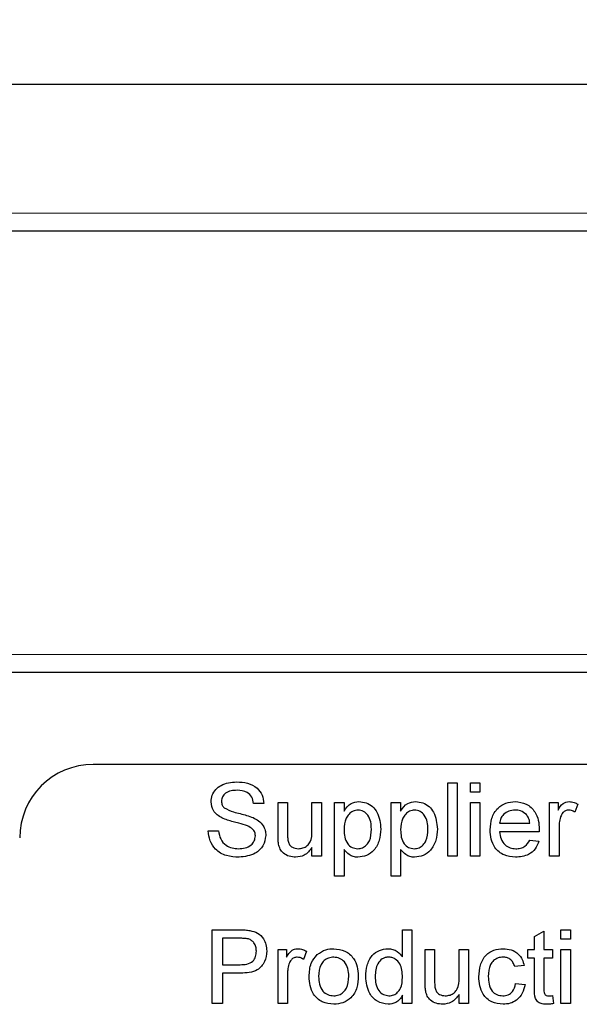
# Paper-space layout 'Blatt3' of a CAD drawing. Header units: millimetres. Extents: x 5 to 418, y 2 to 292.
# Tile 10 of 43: x 238 to 248, y 120 to 138. Entities that reach past the tile are written whole.
import ezdxf

# ---------------------------------------------------------------- set-up
doc = ezdxf.new("R2010")
doc.units = ezdxf.units.MM
doc.layers.add('SLD-0', color=7, linetype='Continuous')
doc.styles.add('SLDTEXTSTYLE1', font='TXT', dxfattribs={"width": 0.605})
doc.dimstyles.new('SLDDIMSTYLE6', dxfattribs={"dimtxt": 3.5, "dimasz": 3.302, "dimexe": 0, "dimexo": 0.0625, "dimgap": 0.875, "dimtad": 1, "dimlfac": 1.5, "dimrnd": 1e-09, "dimzin": 12, "dimdsep": 46, "dimtxsty": 'SLDTEXTSTYLE1', "dimsah": 1, "dimcen": 0.09, "dimadec": 0, "dimazin": 3, "dimtfac": 1, "dimtofl": 0, "dimtmove": 0, "dimatfit": 3, "dimfxl": 1, "dimfrac": 2, "dimtolj": 1, "dimtzin": 12, "dimarcsym": 0})

# ---------------------------------------------------------------- blocks, each defined once
blk = doc.blocks.new('_D_13')
at = {"layer": 'SLD-0', "color": 7}
for p, q in [((137.961, 136.665), (137.961, 269.457)), ((327.961, 136.665), (327.961, 269.457)), ((137.961, 268.457), (327.961, 268.457))]:
    blk.add_line(p, q, dxfattribs=at)
for points in [[(137.961, 268.457), (141.263, 267.949), (141.263, 268.965)], [(327.961, 268.457), (324.659, 268.965), (324.659, 267.949)]]:
    blk.add_solid(points, dxfattribs=at)
at = {"layer": 'SLD-0', "color": 7, "insert": (228.95, 272.969), "char_height": 3.5, "attachment_point": 1, "style": 'SLDTEXTSTYLE1'}
blk.add_mtext('285', dxfattribs=at)

psp = doc.layouts.new('Blatt3')

# ---------------------------------------------------------------- linework, layer by layer
at = {"color": 7, "linetype": 'Continuous', "lineweight": 25}
for p, q in [((141.2939, 136.6645), (324.6272, 136.6645)), ((324.6272, 133.9979), (141.2939, 133.9979)), ((311.6272, 125.9979), (154.2939, 125.9979)), ((269.6272, 124.3312), (238.9606, 124.3312)), ((245.3879, 123.9979), (245.5589, 123.9979)), ((245.3879, 122.6645), (245.3879, 123.9979)), ((245.5589, 123.9979), (245.5589, 122.6645)), ((245.7982, 123.8269), (245.7982, 123.9979)), ((245.7982, 123.9979), (245.9691, 123.9979)), ((245.9691, 123.9979), (245.9691, 123.8269)), ((245.9691, 123.8269), (245.7982, 123.8269)), ((242.0546, 123.6218), (241.8666, 123.6218)), ((242.311, 123.0382), (242.311, 123.6389)), ((242.311, 123.6389), (242.4819, 123.6389)), ((242.4819, 123.6389), (242.4819, 123.109)), ((242.9264, 123.1271), (242.9264, 123.6389)), ((242.9264, 123.6389), (243.0973, 123.6389)), ((243.0973, 123.6389), (243.0973, 122.6645)), ((243.3366, 122.3056), (243.3366, 123.6389)), ((243.3366, 123.6389), (243.5076, 123.6389)), ((243.5076, 123.6389), (243.5076, 123.4843)), ((244.3623, 123.6389), (244.5332, 123.6389)), ((244.3623, 122.3056), (244.3623, 123.6389)), ((244.5332, 123.6389), (244.5332, 123.4843)), ((245.7982, 122.6645), (245.7982, 123.6389)), ((245.7982, 123.6389), (245.9691, 123.6389)), ((245.9691, 123.6389), (245.9691, 122.6645)), ((247.2341, 123.6389), (247.3879, 123.6389)), ((247.2341, 122.6645), (247.2341, 123.6389)), ((247.3879, 123.6389), (247.3879, 123.5029)), ((247.7469, 123.6103), (247.6935, 123.4621)), ((246.3281, 123.2628), (246.8751, 123.2628)), ((241.046, 123.1261), (241.2341, 123.1261)), ((247.0452, 123.109), (246.3281, 123.109)), ((247.405, 123.1822), (247.405, 122.6645)), ((246.8732, 122.9551), (247.0407, 122.938)), ((242.9264, 122.6645), (242.9264, 122.8237)), ((243.0973, 122.6645), (242.9264, 122.6645)), ((243.5076, 122.7869), (243.5076, 122.3056)), ((244.5332, 122.7869), (244.5332, 122.3056)), ((245.5589, 122.6645), (245.3879, 122.6645)), ((245.9691, 122.6645), (245.7982, 122.6645)), ((247.405, 122.6645), (247.2341, 122.6645)), ((243.5076, 122.3056), (243.3366, 122.3056)), ((244.5332, 122.3056), (244.3623, 122.3056)), ((241.1144, 119.9979), (241.1144, 121.3312)), ((241.1144, 121.3312), (241.6043, 121.3312)), ((244.5674, 120.8387), (244.5674, 121.3312)), ((244.5674, 121.3312), (244.7384, 121.3312)), ((244.7384, 121.3312), (244.7384, 119.9979)), ((246.9606, 121.2094), (247.1315, 121.3066)), ((247.1315, 121.3066), (247.1315, 120.9722)), ((247.4392, 121.1603), (247.4392, 121.3312)), ((247.4392, 121.3312), (247.6101, 121.3312)), ((247.6101, 121.3312), (247.6101, 121.1603)), ((241.6208, 121.1774), (241.3025, 121.1774)), ((241.3025, 121.1774), (241.3025, 120.6987)), ((246.9606, 120.9722), (246.9606, 121.2094)), ((247.6101, 121.1603), (247.4392, 121.1603)), ((242.311, 120.9722), (242.4648, 120.9722)), ((242.311, 119.9979), (242.311, 120.9722)), ((242.4648, 120.9722), (242.4648, 120.8363)), ((242.8238, 120.9437), (242.7704, 120.7954)), ((244.9777, 120.3715), (244.9777, 120.9722)), ((244.9777, 120.9722), (245.1486, 120.9722)), ((245.1486, 120.9722), (245.1486, 120.4423)), ((245.5931, 120.4605), (245.5931, 120.9722)), ((245.5931, 120.9722), (245.764, 120.9722)), ((245.764, 120.9722), (245.764, 119.9979)), ((246.8409, 120.9722), (246.9606, 120.9722)), ((246.8409, 120.8184), (246.8409, 120.9722)), ((247.1315, 120.9722), (247.2854, 120.9722)), ((247.2854, 120.9722), (247.2854, 120.8184)), ((247.4392, 119.9979), (247.4392, 120.9722)), ((247.4392, 120.9722), (247.6101, 120.9722)), ((247.6101, 120.9722), (247.6101, 119.9979)), ((241.3025, 120.6987), (241.624, 120.6987)), ((246.9606, 120.8184), (246.8409, 120.8184)), ((246.9606, 120.2716), (246.9606, 120.8184)), ((247.2854, 120.8184), (247.1315, 120.8184)), ((247.1315, 120.8184), (247.1315, 120.2655)), ((241.6291, 120.5449), (241.3025, 120.5449)), ((241.3025, 120.5449), (241.3025, 119.9979)), ((242.4819, 120.5155), (242.4819, 119.9979)), ((246.7725, 120.6816), (246.6016, 120.6645)), ((246.6187, 120.3568), (246.7896, 120.3398)), ((245.5931, 119.9979), (245.5931, 120.1571)), ((241.3025, 119.9979), (241.1144, 119.9979)), ((242.4819, 119.9979), (242.311, 119.9979)), ((244.5674, 119.9979), (244.5674, 120.145)), ((244.7384, 119.9979), (244.5674, 119.9979)), ((245.764, 119.9979), (245.5931, 119.9979)), ((247.2854, 120.1389), (247.3025, 119.9955)), ((247.6101, 119.9979), (247.4392, 119.9979))]:
    psp.add_line(p, q, dxfattribs=at)
at = {"color": 7, "linetype": 'Continuous', "lineweight": 18}
for p, q in [((141.2939, 134.3254), (324.6272, 134.3254)), ((154.2939, 126.3254), (311.6272, 126.3254))]:
    psp.add_line(p, q, dxfattribs=at)
at = {"color": 7, "linetype": 'Continuous', "lineweight": 25}
psp.add_arc((238.9606, 122.9979), 1.3333, 90, 180, dxfattribs=at)
for points, knots in [([(241.0973, 123.6499), (241.1018, 123.6909), (241.1107, 123.7731), (241.1772, 123.8809), (241.3216, 123.9921), (241.4619, 124.0055), (241.5602, 124.015)], [0, 0, 0, 0, 0.1870287, 0.3741238, 0.5611402, 1, 1, 1, 1]), ([(241.5602, 124.015), (241.6263, 124.0108), (241.7581, 124.0025), (241.9287, 123.9187), (242.0331, 123.7771), (242.0474, 123.6736), (242.0546, 123.6218)], [0, 0, 0, 0, 0.2807972, 0.5601508, 0.7798767, 1, 1, 1, 1]), ([(241.5677, 123.8611), (241.5314, 123.8598), (241.459, 123.8572), (241.3627, 123.8199), (241.2971, 123.7477), (241.2893, 123.6906), (241.2854, 123.6621)], [0, 0, 0, 0, 0.2812903, 0.5608202, 0.7806803, 1, 1, 1, 1]), ([(241.8666, 123.6218), (241.8594, 123.6617), (241.8451, 123.7411), (241.7376, 123.8501), (241.6321, 123.8569), (241.5677, 123.8611)], [0, 0, 0, 0, 0.28109672, 0.56028736, 1, 1, 1, 1]), ([(241.2942, 123.3617), (241.2642, 123.3787), (241.2044, 123.4126), (241.1186, 123.5062), (241.1054, 123.5955), (241.0973, 123.6499)], [0, 0, 0, 0, 0.2814452, 0.5622732, 1, 1, 1, 1]), ([(241.2854, 123.6621), (241.2877, 123.6373), (241.2918, 123.5929), (241.3205, 123.5592), (241.3332, 123.5443)], [0, 0, 0, 0, 0.5596169, 1, 1, 1, 1]), ([(243.5076, 123.4843), (243.5452, 123.5384), (243.6124, 123.6351), (243.7277, 123.6496), (243.7784, 123.656)], [0, 0, 0, 0, 0.5601586, 1, 1, 1, 1]), ([(243.7784, 123.656), (243.8229, 123.6521), (243.912, 123.6443), (244.0284, 123.572), (244.1488, 123.4166), (244.1637, 123.2651), (244.1742, 123.1589)], [0, 0, 0, 0, 0.18709042, 0.3740516, 0.56110413, 1, 1, 1, 1]), ([(244.5332, 123.4843), (244.5709, 123.5384), (244.6381, 123.6351), (244.7534, 123.6496), (244.8041, 123.656)], [0, 0, 0, 0, 0.5601586, 1, 1, 1, 1]), ([(244.8041, 123.656), (244.8486, 123.6521), (244.9376, 123.6443), (245.054, 123.572), (245.1744, 123.4166), (245.1894, 123.2651), (245.1999, 123.1589)], [0, 0, 0, 0, 0.1870904, 0.3740516, 0.5611041, 1, 1, 1, 1]), ([(246.1572, 123.1434), (246.1614, 123.2157), (246.1698, 123.3599), (246.2777, 123.5377), (246.4374, 123.6417), (246.5507, 123.6512), (246.6075, 123.656)], [0, 0, 0, 0, 0.2807476, 0.5597747, 0.7796663, 1, 1, 1, 1]), ([(246.6075, 123.656), (246.6782, 123.6478), (246.8196, 123.6314), (246.9701, 123.4887), (247.0376, 123.3187), (247.0432, 123.2081), (247.046, 123.1528)], [0, 0, 0, 0, 0.2793662, 0.5583982, 0.7788851, 1, 1, 1, 1]), ([(247.3879, 123.5029), (247.4135, 123.5464), (247.4491, 123.6069), (247.5286, 123.6508), (247.5675, 123.6543), (247.5869, 123.656)], [0, 0, 0, 0, 0.5595991, 0.7797717, 1, 1, 1, 1]), ([(247.5869, 123.656), (247.6184, 123.653), (247.6747, 123.6475), (247.7248, 123.6217), (247.7469, 123.6103)], [0, 0, 0, 0, 0.5595462, 1, 1, 1, 1]), ([(241.3332, 123.5443), (241.3895, 123.5162), (241.4825, 123.4697), (241.6241, 123.4391), (241.7426, 123.4081), (241.8192, 123.3796), (241.8575, 123.3654)], [0, 0, 0, 0, 0.3384083, 0.5589741, 0.7795351, 1, 1, 1, 1]), ([(243.7595, 123.5021), (243.7291, 123.498), (243.6682, 123.4898), (243.5957, 123.4301), (243.5186, 123.321), (243.5121, 123.2168), (243.5076, 123.1437)], [0, 0, 0, 0, 0.1863135, 0.3732882, 0.5605134, 1, 1, 1, 1]), ([(244.0033, 123.1565), (244.0016, 123.2009), (243.9982, 123.2892), (243.9498, 123.4051), (243.8637, 123.4866), (243.7942, 123.497), (243.7595, 123.5021)], [0, 0, 0, 0, 0.2812816, 0.5609541, 0.7809189, 1, 1, 1, 1]), ([(244.7851, 123.5021), (244.7547, 123.498), (244.6938, 123.4898), (244.6214, 123.4301), (244.5442, 123.321), (244.5377, 123.2168), (244.5332, 123.1437)], [0, 0, 0, 0, 0.18631345, 0.37328817, 0.56051337, 1, 1, 1, 1]), ([(245.0289, 123.1565), (245.0272, 123.2009), (245.0238, 123.2892), (244.9754, 123.4051), (244.8894, 123.4866), (244.8198, 123.497), (244.7851, 123.5021)], [0, 0, 0, 0, 0.2812816, 0.5609541, 0.7809189, 1, 1, 1, 1]), ([(246.6067, 123.5021), (246.5685, 123.499), (246.4923, 123.4926), (246.4004, 123.4333), (246.3419, 123.3521), (246.3327, 123.2926), (246.3281, 123.2628)], [0, 0, 0, 0, 0.2801903, 0.5597279, 0.7796424, 1, 1, 1, 1]), ([(246.8123, 123.4204), (246.7784, 123.4473), (246.7175, 123.4954), (246.6406, 123.5001), (246.6067, 123.5021)], [0, 0, 0, 0, 0.5585118, 1, 1, 1, 1]), ([(246.8751, 123.2628), (246.8707, 123.2954), (246.8627, 123.3534), (246.8277, 123.4), (246.8123, 123.4204)], [0, 0, 0, 0, 0.5606744, 1, 1, 1, 1]), ([(247.4315, 123.3774), (247.4228, 123.3415), (247.4073, 123.2772), (247.4057, 123.2112), (247.405, 123.1822)], [0, 0, 0, 0, 0.5598877, 1, 1, 1, 1]), ([(247.5802, 123.5021), (247.5608, 123.4998), (247.5219, 123.495), (247.4634, 123.4522), (247.4436, 123.4058), (247.4315, 123.3774)], [0, 0, 0, 0, 0.2803051, 0.5609106, 1, 1, 1, 1]), ([(247.6935, 123.4621), (247.674, 123.4745), (247.6392, 123.4967), (247.5982, 123.5005), (247.5802, 123.5021)], [0, 0, 0, 0, 0.5601157, 1, 1, 1, 1]), ([(241.7586, 123.214), (241.706, 123.2309), (241.6192, 123.2587), (241.4963, 123.2897), (241.3929, 123.3194), (241.3271, 123.3476), (241.2942, 123.3617)], [0, 0, 0, 0, 0.3399393, 0.5600249, 0.7800825, 1, 1, 1, 1]), ([(241.9007, 123.0339), (241.8986, 123.0569), (241.8943, 123.1029), (241.8454, 123.173), (241.7916, 123.1984), (241.7586, 123.214)], [0, 0, 0, 0, 0.2800885, 0.5599705, 1, 1, 1, 1]), ([(241.8575, 123.3654), (241.8928, 123.3475), (241.9633, 123.3118), (242.0397, 123.2299), (242.0824, 123.1361), (242.0867, 123.0741), (242.0888, 123.043)], [0, 0, 0, 0, 0.28037134, 0.55990891, 0.77985887, 1, 1, 1, 1]), ([(241.6045, 122.6474), (241.5268, 122.6514), (241.3719, 122.6593), (241.1768, 122.7709), (241.0669, 122.9439), (241.053, 123.0653), (241.046, 123.1261)], [0, 0, 0, 0, 0.2808135, 0.5595629, 0.7796198, 1, 1, 1, 1]), ([(241.2341, 123.1261), (241.2417, 123.0752), (241.2568, 122.974), (241.3556, 122.8631), (241.4766, 122.8096), (241.5563, 122.8041), (241.5963, 122.8013)], [0, 0, 0, 0, 0.28063197, 0.55867442, 0.77919731, 1, 1, 1, 1]), ([(241.5963, 122.8013), (241.6362, 122.8038), (241.7161, 122.8088), (241.8192, 122.8579), (241.8872, 122.94), (241.8962, 123.0026), (241.9007, 123.0339)], [0, 0, 0, 0, 0.2809172, 0.5608127, 0.7805018, 1, 1, 1, 1]), ([(242.0888, 123.043), (242.0781, 122.9781), (242.0567, 122.8481), (241.8759, 122.6787), (241.7075, 122.6593), (241.6045, 122.6474)], [0, 0, 0, 0, 0.2799417, 0.5600797, 1, 1, 1, 1]), ([(242.3206, 122.8849), (242.3172, 122.9134), (242.311, 122.9643), (242.311, 123.0156), (242.311, 123.0382)], [0, 0, 0, 0, 0.5598387, 1, 1, 1, 1]), ([(242.4819, 123.109), (242.4818, 123.0769), (242.4816, 123.0197), (242.4887, 122.963), (242.4918, 122.938)], [0, 0, 0, 0, 0.560241, 1, 1, 1, 1]), ([(242.6761, 122.8013), (242.7053, 122.8042), (242.7636, 122.8101), (242.8421, 122.8531), (242.9243, 122.9548), (242.9255, 123.0561), (242.9264, 123.1271)], [0, 0, 0, 0, 0.1871115, 0.3742532, 0.5608343, 1, 1, 1, 1]), ([(243.5076, 123.1437), (243.5093, 123.0995), (243.5126, 123.0113), (243.5601, 122.8948), (243.6482, 122.8154), (243.7178, 122.806), (243.7525, 122.8013)], [0, 0, 0, 0, 0.28122582, 0.5607439, 0.78064642, 1, 1, 1, 1]), ([(243.7525, 122.8013), (243.783, 122.8048), (243.8439, 122.8118), (243.9188, 122.8687), (243.9946, 122.9793), (243.9997, 123.0834), (244.0033, 123.1565)], [0, 0, 0, 0, 0.18658, 0.3734104, 0.5603245, 1, 1, 1, 1]), ([(244.1742, 123.1589), (244.1692, 123.0901), (244.1592, 122.9526), (244.0673, 122.7777), (243.9202, 122.6688), (243.8123, 122.6546), (243.7584, 122.6474)], [0, 0, 0, 0, 0.28075025, 0.56027782, 0.78016084, 1, 1, 1, 1]), ([(244.5332, 123.1437), (244.5349, 123.0995), (244.5383, 123.0113), (244.5857, 122.8948), (244.6739, 122.8154), (244.7434, 122.806), (244.7781, 122.8013)], [0, 0, 0, 0, 0.2812258, 0.5607439, 0.7806464, 1, 1, 1, 1]), ([(244.7781, 122.8013), (244.8086, 122.8048), (244.8695, 122.8118), (244.9444, 122.8687), (245.0203, 122.9793), (245.0254, 123.0834), (245.0289, 123.1565)], [0, 0, 0, 0, 0.18658, 0.3734104, 0.5603245, 1, 1, 1, 1]), ([(245.1999, 123.1589), (245.1949, 123.0901), (245.1849, 122.9526), (245.0929, 122.7777), (244.9459, 122.6688), (244.838, 122.6546), (244.784, 122.6474)], [0, 0, 0, 0, 0.2807503, 0.5602778, 0.7801608, 1, 1, 1, 1]), ([(246.6166, 122.6474), (246.5445, 122.6539), (246.4007, 122.6669), (246.2398, 122.803), (246.166, 122.9747), (246.1601, 123.0871), (246.1572, 123.1434)], [0, 0, 0, 0, 0.2799521, 0.5586609, 0.7789943, 1, 1, 1, 1]), ([(246.3281, 123.109), (246.3334, 123.0648), (246.3439, 122.9767), (246.4154, 122.8711), (246.5148, 122.8101), (246.5844, 122.8042), (246.6192, 122.8013)], [0, 0, 0, 0, 0.2806334, 0.5596873, 0.7796605, 1, 1, 1, 1]), ([(247.046, 123.1528), (247.0459, 123.1446), (247.0457, 123.13), (247.0454, 123.1154), (247.0452, 123.109)], [0, 0, 0, 0, 0.5599987, 1, 1, 1, 1]), ([(242.6302, 122.6474), (242.5904, 122.651), (242.5108, 122.6582), (242.4092, 122.7108), (242.3439, 122.7934), (242.3284, 122.8543), (242.3206, 122.8849)], [0, 0, 0, 0, 0.2802863, 0.5601857, 0.7796074, 1, 1, 1, 1]), ([(242.4918, 122.938), (242.4994, 122.9159), (242.5145, 122.8717), (242.5788, 122.8128), (242.6393, 122.8057), (242.6761, 122.8013)], [0, 0, 0, 0, 0.2808637, 0.561194, 1, 1, 1, 1]), ([(247.0407, 122.938), (247.0215, 122.8895), (246.9831, 122.7925), (246.8339, 122.6681), (246.6989, 122.6553), (246.6166, 122.6474)], [0, 0, 0, 0, 0.2806132, 0.5608329, 1, 1, 1, 1]), ([(246.6192, 122.8013), (246.6487, 122.803), (246.7075, 122.8064), (246.8083, 122.8486), (246.8487, 122.9148), (246.8732, 122.9551)], [0, 0, 0, 0, 0.2812824, 0.5619063, 1, 1, 1, 1]), ([(242.9264, 122.8237), (242.8836, 122.7682), (242.8072, 122.6689), (242.6843, 122.654), (242.6302, 122.6474)], [0, 0, 0, 0, 0.5594657, 1, 1, 1, 1]), ([(243.7584, 122.6474), (243.7305, 122.6495), (243.6747, 122.6538), (243.5831, 122.6988), (243.5362, 122.7535), (243.5076, 122.7869)], [0, 0, 0, 0, 0.2803784, 0.5605766, 1, 1, 1, 1]), ([(244.784, 122.6474), (244.7561, 122.6495), (244.7003, 122.6538), (244.6088, 122.6988), (244.5619, 122.7535), (244.5332, 122.7869)], [0, 0, 0, 0, 0.28037836, 0.56057659, 1, 1, 1, 1]), ([(241.6043, 121.3312), (241.6413, 121.3311), (241.7075, 121.3308), (241.7731, 121.3224), (241.8019, 121.3187)], [0, 0, 0, 0, 0.5601005, 1, 1, 1, 1]), ([(241.8019, 121.3187), (241.8502, 121.3069), (241.9467, 121.2833), (242.0459, 121.1808), (242.0976, 121.064), (242.1031, 120.9866), (242.1059, 120.9479)], [0, 0, 0, 0, 0.280013, 0.5589104, 0.7793956, 1, 1, 1, 1]), ([(241.7744, 121.1656), (241.7459, 121.1699), (241.695, 121.1776), (241.6435, 121.1774), (241.6208, 121.1774)], [0, 0, 0, 0, 0.5595849, 1, 1, 1, 1]), ([(241.9178, 120.9426), (241.9161, 120.9692), (241.9128, 121.0225), (241.8799, 121.0904), (241.8329, 121.1419), (241.7939, 121.1577), (241.7744, 121.1656)], [0, 0, 0, 0, 0.28026085, 0.5600775, 0.78014974, 1, 1, 1, 1]), ([(241.624, 120.6987), (241.6649, 120.7002), (241.7462, 120.703), (241.8557, 120.7512), (241.9112, 120.8461), (241.9156, 120.9104), (241.9178, 120.9426)], [0, 0, 0, 0, 0.2814007, 0.5597529, 0.7793558, 1, 1, 1, 1]), ([(242.1059, 120.9479), (242.0988, 120.8812), (242.0847, 120.7482), (241.9145, 120.5558), (241.7375, 120.549), (241.6291, 120.5449)], [0, 0, 0, 0, 0.2807512, 0.5597085, 1, 1, 1, 1]), ([(242.4648, 120.8363), (242.4904, 120.8797), (242.526, 120.9403), (242.6055, 120.9841), (242.6444, 120.9876), (242.6638, 120.9893)], [0, 0, 0, 0, 0.5595991, 0.7797717, 1, 1, 1, 1]), ([(242.6638, 120.9893), (242.6953, 120.9863), (242.7516, 120.9809), (242.8017, 120.955), (242.8238, 120.9437)], [0, 0, 0, 0, 0.5595462, 1, 1, 1, 1]), ([(242.8751, 120.4851), (242.8789, 120.5688), (242.8858, 120.718), (242.9803, 120.8321), (243.0217, 120.8822)], [0, 0, 0, 0, 0.56096346, 1, 1, 1, 1]), ([(243.0217, 120.8822), (243.0723, 120.9173), (243.1627, 120.98), (243.2719, 120.9865), (243.3201, 120.9893)], [0, 0, 0, 0, 0.55903307, 1, 1, 1, 1]), ([(243.3201, 120.9893), (243.3901, 120.9817), (243.5301, 120.9663), (243.6824, 120.8295), (243.7553, 120.6632), (243.7611, 120.5536), (243.764, 120.4987)], [0, 0, 0, 0, 0.2795556, 0.5586004, 0.7789908, 1, 1, 1, 1]), ([(243.9007, 120.4843), (243.9053, 120.5521), (243.9144, 120.6873), (243.999, 120.8627), (244.144, 120.9714), (244.2507, 120.9833), (244.3041, 120.9893)], [0, 0, 0, 0, 0.28096212, 0.5604404, 0.78012726, 1, 1, 1, 1]), ([(244.3041, 120.9893), (244.3337, 120.9872), (244.3929, 120.9828), (244.4901, 120.9347), (244.5381, 120.8751), (244.5674, 120.8387)], [0, 0, 0, 0, 0.2805627, 0.5608961, 1, 1, 1, 1]), ([(245.952, 120.4813), (245.9564, 120.5521), (245.9651, 120.6933), (246.0612, 120.8754), (246.2226, 120.9729), (246.3337, 120.9838), (246.3893, 120.9893)], [0, 0, 0, 0, 0.280838, 0.5596797, 0.7795794, 1, 1, 1, 1]), ([(246.3893, 120.9893), (246.4399, 120.9859), (246.5409, 120.979), (246.6655, 120.9039), (246.7431, 120.7972), (246.7627, 120.7202), (246.7725, 120.6816)], [0, 0, 0, 0, 0.2802671, 0.5594386, 0.7795347, 1, 1, 1, 1]), ([(242.5084, 120.7107), (242.4997, 120.6748), (242.4842, 120.6106), (242.4826, 120.5446), (242.4819, 120.5155)], [0, 0, 0, 0, 0.5598877, 1, 1, 1, 1]), ([(242.6572, 120.8355), (242.6377, 120.8331), (242.5988, 120.8283), (242.5403, 120.7856), (242.5205, 120.7391), (242.5084, 120.7107)], [0, 0, 0, 0, 0.2803051, 0.5609106, 1, 1, 1, 1]), ([(242.7704, 120.7954), (242.7509, 120.8078), (242.7161, 120.83), (242.6752, 120.8338), (242.6572, 120.8355)], [0, 0, 0, 0, 0.5601157, 1, 1, 1, 1]), ([(243.3201, 120.8355), (243.2887, 120.8328), (243.2261, 120.8273), (243.1444, 120.7766), (243.058, 120.6683), (243.051, 120.5609), (243.046, 120.4856)], [0, 0, 0, 0, 0.1871365, 0.3740246, 0.5610972, 1, 1, 1, 1]), ([(243.5931, 120.4907), (243.591, 120.5371), (243.5869, 120.6297), (243.5267, 120.7478), (243.4294, 120.8236), (243.3565, 120.8315), (243.3201, 120.8355)], [0, 0, 0, 0, 0.2810641, 0.5603164, 0.7801741, 1, 1, 1, 1]), ([(244.3153, 120.8355), (244.2952, 120.834), (244.2551, 120.8312), (244.1812, 120.7981), (244.0817, 120.6905), (244.0757, 120.5669), (244.0717, 120.4845)], [0, 0, 0, 0, 0.12571751, 0.25134999, 0.50102513, 1, 1, 1, 1]), ([(244.5674, 120.4717), (244.5632, 120.557), (244.5568, 120.6849), (244.4536, 120.7959), (244.3776, 120.831), (244.336, 120.834), (244.3153, 120.8355)], [0, 0, 0, 0, 0.4989652, 0.7486843, 0.8742808, 1, 1, 1, 1]), ([(246.3903, 120.8355), (246.3592, 120.8329), (246.2969, 120.8279), (246.215, 120.7779), (246.1319, 120.6676), (246.1266, 120.5608), (246.123, 120.4859)], [0, 0, 0, 0, 0.1870889, 0.3738803, 0.5607299, 1, 1, 1, 1]), ([(246.6016, 120.6645), (246.5931, 120.691), (246.576, 120.7438), (246.5207, 120.8006), (246.4555, 120.8313), (246.4121, 120.8341), (246.3903, 120.8355)], [0, 0, 0, 0, 0.2802132, 0.5594758, 0.779649, 1, 1, 1, 1]), ([(243.3201, 119.9808), (243.2486, 119.9884), (243.1057, 120.0035), (242.9505, 120.1449), (242.8833, 120.3175), (242.8778, 120.4291), (242.8751, 120.4851)], [0, 0, 0, 0, 0.2796157, 0.5583707, 0.778858, 1, 1, 1, 1]), ([(243.046, 120.4856), (243.0481, 120.4386), (243.0522, 120.3448), (243.1097, 120.223), (243.2092, 120.1466), (243.2831, 120.1386), (243.3201, 120.1346)], [0, 0, 0, 0, 0.2811293, 0.560384, 0.7801589, 1, 1, 1, 1]), ([(243.764, 120.4987), (243.7616, 120.426), (243.7568, 120.2813), (243.6526, 120.0989), (243.4902, 119.9978), (243.3768, 119.9865), (243.3201, 119.9808)], [0, 0, 0, 0, 0.2810332, 0.5595131, 0.779602, 1, 1, 1, 1]), ([(243.3201, 120.1346), (243.3517, 120.1374), (243.415, 120.143), (243.4965, 120.196), (243.5822, 120.3062), (243.5886, 120.4146), (243.5931, 120.4907)], [0, 0, 0, 0, 0.1870444, 0.3739447, 0.5609834, 1, 1, 1, 1]), ([(244.3049, 119.9808), (244.2377, 119.9918), (244.1032, 120.0138), (243.9308, 120.2037), (243.9121, 120.3779), (243.9007, 120.4843)], [0, 0, 0, 0, 0.2796147, 0.559901, 1, 1, 1, 1]), ([(244.0717, 120.4845), (244.0735, 120.4394), (244.077, 120.3495), (244.1275, 120.2319), (244.2162, 120.1503), (244.2869, 120.1398), (244.3222, 120.1346)], [0, 0, 0, 0, 0.28120569, 0.56083886, 0.78081217, 1, 1, 1, 1]), ([(244.3222, 120.1346), (244.3514, 120.1378), (244.4099, 120.1441), (244.4829, 120.1969), (244.558, 120.3015), (244.5635, 120.4015), (244.5674, 120.4717)], [0, 0, 0, 0, 0.1867191, 0.3735422, 0.5605246, 1, 1, 1, 1]), ([(244.9873, 120.2182), (244.9838, 120.2467), (244.9777, 120.2977), (244.9777, 120.349), (244.9777, 120.3715)], [0, 0, 0, 0, 0.5598387, 1, 1, 1, 1]), ([(245.1486, 120.4423), (245.1485, 120.4103), (245.1482, 120.3531), (245.1554, 120.2963), (245.1585, 120.2714)], [0, 0, 0, 0, 0.560241, 1, 1, 1, 1]), ([(245.3428, 120.1346), (245.3719, 120.1376), (245.4302, 120.1434), (245.5088, 120.1865), (245.591, 120.2881), (245.5922, 120.3894), (245.5931, 120.4605)], [0, 0, 0, 0, 0.1871115, 0.3742532, 0.5608343, 1, 1, 1, 1]), ([(246.3895, 119.9808), (246.3187, 119.9882), (246.1773, 120.0029), (246.0258, 120.1451), (245.9598, 120.3156), (245.9546, 120.426), (245.952, 120.4813)], [0, 0, 0, 0, 0.2795946, 0.5583414, 0.778834, 1, 1, 1, 1]), ([(246.123, 120.4859), (246.1247, 120.4396), (246.1281, 120.3474), (246.1765, 120.2236), (246.2741, 120.1459), (246.3471, 120.1384), (246.3836, 120.1346)], [0, 0, 0, 0, 0.2812759, 0.5605357, 0.7801102, 1, 1, 1, 1]), ([(246.3836, 120.1346), (246.4171, 120.1378), (246.4839, 120.1441), (246.5857, 120.2191), (246.6062, 120.3046), (246.6187, 120.3568)], [0, 0, 0, 0, 0.2808992, 0.560906, 1, 1, 1, 1]), ([(246.7896, 120.3398), (246.777, 120.2856), (246.7519, 120.1776), (246.6477, 120.0576), (246.5199, 119.9902), (246.433, 119.9839), (246.3895, 119.9808)], [0, 0, 0, 0, 0.2802022, 0.5595097, 0.7795861, 1, 1, 1, 1]), ([(245.2968, 119.9808), (245.257, 119.9844), (245.1775, 119.9916), (245.0758, 120.0441), (245.0106, 120.1267), (244.9951, 120.1877), (244.9873, 120.2182)], [0, 0, 0, 0, 0.2802863, 0.5601857, 0.7796074, 1, 1, 1, 1]), ([(245.1585, 120.2714), (245.1661, 120.2493), (245.1812, 120.205), (245.2455, 120.1462), (245.3059, 120.139), (245.3428, 120.1346)], [0, 0, 0, 0, 0.28086371, 0.56119396, 1, 1, 1, 1]), ([(245.5931, 120.1571), (245.5503, 120.1015), (245.4739, 120.0022), (245.351, 119.9873), (245.2968, 119.9808)], [0, 0, 0, 0, 0.5594657, 1, 1, 1, 1]), ([(247.182, 119.9808), (247.1551, 119.9817), (247.1015, 119.9837), (247.0244, 120.0147), (246.9507, 120.1125), (246.9565, 120.2059), (246.9606, 120.2716)], [0, 0, 0, 0, 0.1874327, 0.3738211, 0.5594622, 1, 1, 1, 1]), ([(247.1315, 120.2655), (247.1294, 120.2334), (247.1267, 120.1932), (247.1532, 120.1544), (247.179, 120.1363), (247.2026, 120.1353), (247.2183, 120.1346)], [0, 0, 0, 0, 0.4995957, 0.6252386, 0.7503541, 1, 1, 1, 1]), ([(244.5674, 120.145), (244.5513, 120.1192), (244.5191, 120.0675), (244.4322, 119.9963), (244.3531, 119.9867), (244.3049, 119.9808)], [0, 0, 0, 0, 0.2811161, 0.561725, 1, 1, 1, 1]), ([(247.3025, 119.9955), (247.2802, 119.991), (247.2404, 119.9831), (247.1998, 119.9815), (247.182, 119.9808)], [0, 0, 0, 0, 0.5600783, 1, 1, 1, 1]), ([(247.2183, 120.1346), (247.2309, 120.135), (247.2533, 120.1357), (247.2755, 120.1379), (247.2854, 120.1389)], [0, 0, 0, 0, 0.5599652, 1, 1, 1, 1])]:
    psp.add_open_spline(points, degree=3, knots=knots, dxfattribs=at)

# ---------------------------------------------------------------- dimensions: what is measured, and where the dimension line sits
at = {"layer": 'SLD-0', "color": 7}
dim = psp.add_linear_dim(base=(327.9606, 268.4573), p1=(137.9606, 136.6645), p2=(327.9606, 136.6645), dimstyle='SLDDIMSTYLE6', dxfattribs=at)
dim.commit()
dim.dimension.update_dxf_attribs({"geometry": '_D_13', "text_midpoint": (232.9606, 268.4573), "dimtype": 160})

doc.saveas('drawing.dxf')
